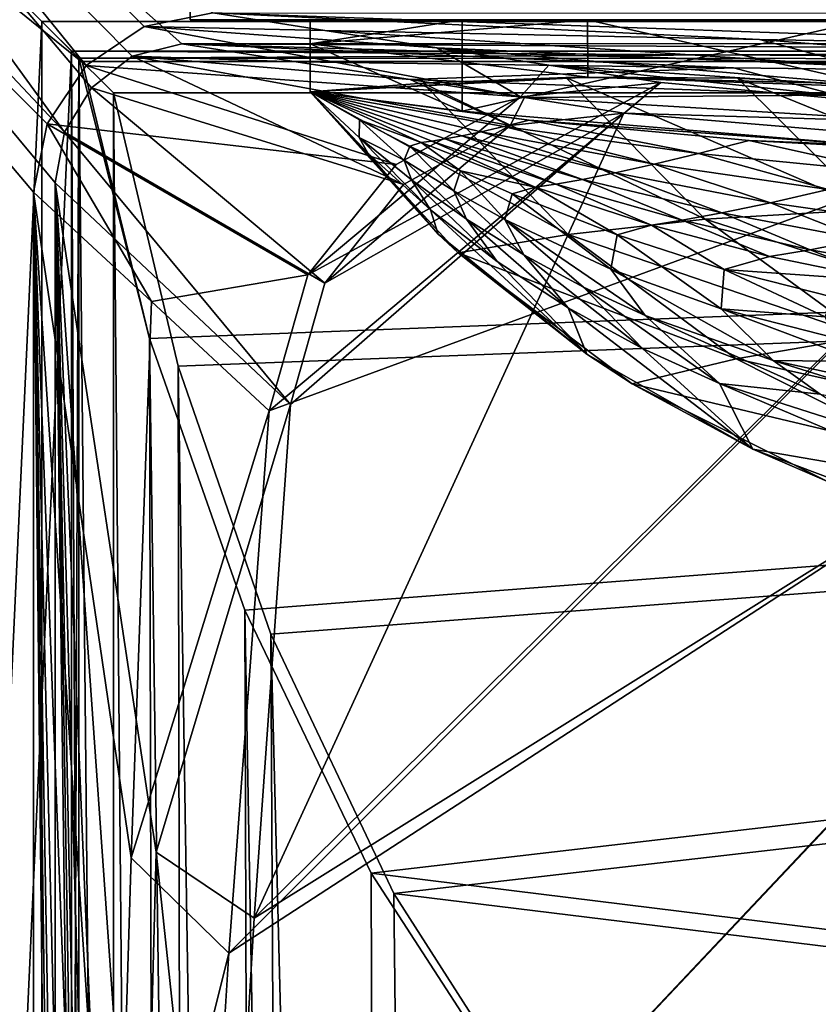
# Model space of a CAD drawing. Header units: metres. Extents: x -904 to 0, y -908 to 0.
# Tile 60 of 141: x -854 to -788, y -134 to -52. Entities that reach past the tile are written whole.
import ezdxf

# ---------------------------------------------------------------- set-up
doc = ezdxf.new("R2010")
doc.units = ezdxf.units.M

msp = doc.modelspace()

# ---------------------------------------------------------------- linework, layer by layer
at = {"layer": 'top'}
for points in [[(-839.977356, -51.567074, 2063.059814), (-839.977417, -43.566975, 2063.059814), (-839.977356, -51.567074, 163.059692)], [(-839.977417, -43.566975, 2063.059814), (-839.977417, -43.566975, 163.059692), (-839.977356, -51.567074, 163.059692)], [(-239.308899, -51.564125, 2063.059814), (-839.977417, -43.566975, 2063.059814), (-839.977356, -51.567074, 2063.059814)], [(-839.977356, -51.567074, 163.059692), (-839.977417, -43.566975, 163.059692), (-239.308899, -51.564125, 163.059692)], [(-239.308899, -51.564125, 163.059692), (-446.597717, -51.562679, 178.448685), (-839.977356, -51.567074, 163.059692)], [(-446.597717, -51.562679, 178.448685), (-467.232391, -51.565266, 179.128387), (-839.977356, -51.567074, 163.059692)], [(-839.977356, -51.567074, 2063.059814), (-467.355255, -51.565228, 2039.645508), (-239.308899, -51.564125, 2063.059814)], [(-519.952271, -51.565491, 2038.379517), (-467.355255, -51.565228, 2039.645508), (-839.977356, -51.567074, 2063.059814)], [(-839.977356, -51.567074, 163.059692), (-467.232391, -51.565266, 179.128387), (-488.072296, -51.565376, 181.206223)], [(-488.072296, -51.565376, 181.206223), (-509.120331, -51.565487, 184.762558), (-839.977356, -51.567074, 163.059692)], [(-509.120331, -51.565487, 184.762558), (-530.752747, -51.565582, 190.011917), (-839.977356, -51.567074, 163.059692)], [(-572.431702, -51.56575, 2034.584595), (-519.952271, -51.565491, 2038.379517), (-839.977356, -51.567074, 2063.059814)], [(-839.977356, -51.567074, 163.059692), (-530.752747, -51.565582, 190.011917), (-552.826843, -51.565697, 197.137772)], [(-552.826843, -51.565697, 197.137772), (-575.18042, -51.565811, 206.322891), (-839.977356, -51.567074, 163.059692)], [(-839.977356, -51.567074, 2063.059814), (-750.220703, -51.566608, 2041.852539), (-572.431702, -51.56575, 2034.584595)], [(-575.18042, -51.565811, 206.322891), (-716.040283, -51.566532, 218.190094), (-839.977356, -51.567074, 163.059692)], [(-839.977356, -51.567074, 163.059692), (-716.040283, -51.566532, 218.190094), (-738.257874, -51.566612, 215.371262)], [(-783.547546, -51.566772, 2047.543701), (-750.220703, -51.566608, 2041.852539), (-839.977356, -51.567074, 2063.059814)], [(-738.257874, -51.566612, 215.371262), (-760.885986, -51.56675, 213.047821), (-839.977356, -51.567074, 163.059692)], [(-760.885986, -51.56675, 213.047821), (-783.818665, -51.566849, 211.260315), (-839.977356, -51.567074, 163.059692)], [(-817.303101, -51.566936, 2049.44873), (-783.547546, -51.566772, 2047.543701), (-839.977356, -51.567074, 2063.059814)], [(-839.977356, -51.567074, 163.059692), (-783.818665, -51.566849, 211.260315), (-806.891174, -51.56694, 210.037842)], [(-839.977356, -51.567074, 2063.059814), (-829.977356, -51.567417, 2049.44873), (-817.303101, -51.566936, 2049.44873)], [(-806.891174, -51.56694, 210.037842), (-829.9599, -51.567055, 209.390945), (-839.977356, -51.567074, 163.059692)], [(-829.9599, -51.567055, 209.390945), (-829.977356, -51.567417, 660.948853), (-839.977356, -51.567074, 163.059692)], [(-839.977356, -51.567074, 163.059692), (-829.977356, -51.567417, 660.948853), (-839.977356, -51.567074, 2063.059814)], [(-829.977356, -51.567417, 660.948853), (-829.977356, -51.567417, 2049.44873), (-839.977356, -51.567074, 2063.059814)], [(-817.303101, -59.183365, 2048.105957), (-817.303101, -51.566936, 2049.44873), (-829.977356, -53.567028, 2049.096191)], [(-829.977356, -53.567028, 2049.096191), (-817.303101, -51.566936, 2049.44873), (-829.977356, -51.567417, 2049.44873)], [(-806.840271, -56.34148, 210.88269), (-829.977356, -53.567417, 209.743622), (-806.891174, -51.56694, 210.037842)], [(-806.891174, -51.56694, 210.037842), (-829.977356, -53.567417, 209.743622), (-829.9599, -51.567055, 209.390945)], [(-829.977356, -51.567417, 660.948853), (-829.9599, -51.567055, 209.390945), (-829.977356, -53.567417, 209.743622)], [(-829.977356, -53.567417, 660.948853), (-829.977356, -51.567417, 660.948853), (-829.977356, -53.567417, 209.743622)], [(-829.977356, -51.567417, 2049.44873), (-829.977356, -51.567417, 660.948853), (-829.977356, -53.567028, 2049.096191)], [(-829.977356, -51.567417, 660.948853), (-829.977356, -53.567417, 660.948853), (-829.977356, -53.567028, 2049.096191)], [(-783.547546, -51.566772, 2047.543701), (-817.303101, -59.183365, 2048.105957), (-783.512085, -62.000507, 2045.699951)], [(-783.547546, -51.566772, 2047.543701), (-817.303101, -51.566936, 2049.44873), (-817.303101, -59.183365, 2048.105957)], [(-783.382935, -56.923481, 212.235397), (-806.891174, -51.56694, 210.037842), (-783.818665, -51.566849, 211.260315)], [(-783.382935, -56.923481, 212.235397), (-806.840271, -56.34148, 210.88269), (-806.891174, -51.56694, 210.037842)], [(-829.977295, -57.567417, 660.948853), (-829.977356, -53.567417, 660.948853), (-829.977478, -57.567192, 627.740967)], [(-829.977356, -53.567417, 660.948853), (-829.977356, -53.567417, 209.743622), (-829.977478, -57.567192, 627.740967)], [(-829.977478, -57.567192, 627.740967), (-829.977356, -53.567417, 209.743622), (-829.977051, -57.567383, 210.448822)], [(-829.977295, -57.567417, 2048.390869), (-817.303101, -59.183365, 2048.105957), (-829.977356, -53.567028, 2049.096191)], [(-829.977295, -57.567417, 2048.390869), (-829.977356, -53.567028, 2049.096191), (-829.977295, -57.567417, 1377.948853)], [(-829.977356, -53.567028, 2049.096191), (-829.977356, -53.567417, 660.948853), (-829.977295, -57.567417, 1377.948853)], [(-806.840271, -56.34148, 210.88269), (-829.977051, -57.567383, 210.448822), (-829.977356, -53.567417, 209.743622)], [(-829.977295, -57.567417, 1377.948853), (-829.977356, -53.567417, 660.948853), (-829.977295, -57.567417, 1019.238037)], [(-829.977356, -53.567417, 660.948853), (-829.977295, -57.567417, 661.266418), (-829.977295, -57.567417, 1019.238037)], [(-829.977356, -53.567417, 660.948853), (-829.977295, -57.567417, 660.948853), (-829.977295, -57.567417, 661.266418)], [(-806.840271, -56.34148, 210.88269), (-808.682251, -56.373291, 559.949585), (-829.977051, -57.567383, 210.448822)], [(-808.682251, -56.373291, 559.949585), (-820.551208, -56.851261, 593.515869), (-829.977051, -57.567383, 210.448822)], [(-797.069763, -68.160744, 560.698425), (-820.551208, -56.851261, 593.515869), (-808.682251, -56.373291, 559.949585)], [(-806.840271, -56.34148, 210.88269), (-794.383484, -56.421658, 527.164063), (-808.682251, -56.373291, 559.949585)], [(-797.069763, -68.160744, 560.698425), (-808.682251, -56.373291, 559.949585), (-783.368286, -67.352371, 528.251831)], [(-808.682251, -56.373291, 559.949585), (-794.383484, -56.421658, 527.164063), (-783.368286, -67.352371, 528.251831)], [(-783.382935, -56.923481, 212.235397), (-777.687378, -57.342358, 495.326935), (-806.840271, -56.34148, 210.88269)], [(-777.687378, -57.342358, 495.326935), (-794.383484, -56.421658, 527.164063), (-806.840271, -56.34148, 210.88269)], [(-783.368286, -67.352371, 528.251831), (-794.383484, -56.421658, 527.164063), (-767.424622, -67.361702, 496.708527)], [(-794.383484, -56.421658, 527.164063), (-777.687378, -57.342358, 495.326935), (-767.424622, -67.361702, 496.708527)], [(-808.499451, -69.455406, 593.896729), (-829.977478, -57.567192, 627.740967), (-820.551208, -56.851261, 593.515869)], [(-829.977051, -57.567383, 210.448822), (-820.551208, -56.851261, 593.515869), (-829.977478, -57.567192, 627.740967)], [(-808.499451, -69.455406, 593.896729), (-820.551208, -56.851261, 593.515869), (-797.069763, -68.160744, 560.698425)], [(-817.647156, -70.960884, 627.740967), (-829.977478, -57.567192, 627.740967), (-808.499451, -69.455406, 593.896729)], [(-817.647156, -70.960884, 627.740967), (-819.327393, -69.40374, 660.956482), (-829.977478, -57.567192, 627.740967)], [(-819.327393, -69.40374, 660.956482), (-829.977295, -57.567417, 660.948853), (-829.977478, -57.567192, 627.740967)], [(-819.327393, -69.40374, 660.956482), (-829.977295, -57.567417, 661.266418), (-829.977295, -57.567417, 660.948853)], [(-829.977295, -57.567417, 1019.238037), (-829.977295, -57.567417, 661.266418), (-825.165039, -62.669281, 839.718262)], [(-829.977295, -57.567417, 661.266418), (-819.327393, -69.40374, 660.956482), (-825.165039, -62.669281, 839.718262)], [(-825.858093, -59.896976, 1377.948853), (-829.977295, -57.567417, 1377.948853), (-825.881348, -61.356159, 1019.153625)], [(-829.977295, -57.567417, 1377.948853), (-829.977295, -57.567417, 1019.238037), (-825.881348, -61.356159, 1019.153625)], [(-825.881348, -61.356159, 1019.153625), (-829.977295, -57.567417, 1019.238037), (-825.165039, -62.669281, 839.718262)], [(-825.858093, -59.896976, 1377.948853), (-820.718567, -61.793884, 1542.077759), (-829.977295, -57.567417, 1377.948853)], [(-820.718567, -61.793884, 1542.077759), (-819.849792, -61.675266, 1624.141602), (-829.977295, -57.567417, 1377.948853)], [(-829.977295, -57.567417, 1377.948853), (-819.849792, -61.675266, 1624.141602), (-818.726624, -61.493801, 1706.204346)], [(-817.303101, -59.183365, 2048.105957), (-829.977295, -57.567417, 2048.390869), (-811.740112, -59.927769, 2034.453003)], [(-811.740112, -59.927769, 2034.453003), (-829.977295, -57.567417, 2048.390869), (-813.854126, -60.460445, 1952.391479)], [(-829.977295, -57.567417, 2048.390869), (-815.725525, -60.89407, 1870.329468), (-813.854126, -60.460445, 1952.391479)], [(-829.977295, -57.567417, 2048.390869), (-829.977295, -57.567417, 1377.948853), (-815.725525, -60.89407, 1870.329468)], [(-829.977295, -57.567417, 1377.948853), (-817.350769, -61.236, 1788.266846), (-815.725525, -60.89407, 1870.329468)], [(-818.726624, -61.493801, 1706.204346), (-817.350769, -61.236, 1788.266846), (-829.977295, -57.567417, 1377.948853)], [(-783.512085, -62.000507, 2045.699951), (-817.303101, -59.183365, 2048.105957), (-811.740112, -59.927769, 2034.453003)], [(-825.858093, -59.896976, 1377.948853), (-825.881348, -61.356159, 1019.153625), (-822.138, -63.253952, 1198.504395)], [(-821.679932, -62.089394, 1377.948853), (-825.858093, -59.896976, 1377.948853), (-822.138, -63.253952, 1198.504395)], [(-825.858093, -59.896976, 1377.948853), (-821.679932, -62.089394, 1377.948853), (-820.718567, -61.793884, 1542.077759)], [(-813.854126, -60.460445, 1952.391479), (-815.725525, -60.89407, 1870.329468), (-801.3396, -63.601624, 1870.546509)], [(-811.740112, -59.927769, 2034.453003), (-813.854126, -60.460445, 1952.391479), (-797.625305, -62.706367, 1952.526245)], [(-797.625305, -62.706367, 1952.526245), (-813.854126, -60.460445, 1952.391479), (-801.3396, -63.601624, 1870.546509)], [(-783.512085, -62.000507, 2045.699951), (-811.740112, -59.927769, 2034.453003), (-793.427063, -61.616245, 2034.453003)], [(-793.427063, -61.616245, 2034.453003), (-811.740112, -59.927769, 2034.453003), (-797.625305, -62.706367, 1952.526245)], [(-822.138, -63.253952, 1198.504395), (-825.881348, -61.356159, 1019.153625), (-821.538818, -64.891029, 1019.065735)], [(-825.881348, -61.356159, 1019.153625), (-819.958313, -67.385384, 839.637512), (-821.538818, -64.891029, 1019.065735)], [(-825.881348, -61.356159, 1019.153625), (-825.165039, -62.669281, 839.718262), (-819.958313, -67.385384, 839.637512)], [(-817.350769, -61.236, 1788.266846), (-818.726624, -61.493801, 1706.204346), (-807.290527, -64.856674, 1706.455444)], [(-815.725525, -60.89407, 1870.329468), (-817.350769, -61.236, 1788.266846), (-804.563416, -64.314201, 1788.520508)], [(-804.563416, -64.314201, 1788.520508), (-817.350769, -61.236, 1788.266846), (-807.290527, -64.856674, 1706.455444)], [(-801.3396, -63.601624, 1870.546509), (-815.725525, -60.89407, 1870.329468), (-804.563416, -64.314201, 1788.520508)], [(-821.679932, -62.089394, 1377.948853), (-822.138, -63.253952, 1198.504395), (-818.012451, -65.822205, 1198.452148)], [(-821.679932, -62.089394, 1377.948853), (-817.443665, -64.145065, 1377.948853), (-820.718567, -61.793884, 1542.077759)], [(-817.443665, -64.145065, 1377.948853), (-821.679932, -62.089394, 1377.948853), (-818.012451, -65.822205, 1198.452148)], [(-820.718567, -61.793884, 1542.077759), (-811.233337, -65.494736, 1542.235596), (-819.849792, -61.675266, 1624.141602)], [(-820.718567, -61.793884, 1542.077759), (-817.443665, -64.145065, 1377.948853), (-811.233337, -65.494736, 1542.235596)], [(-819.849792, -61.675266, 1624.141602), (-809.515015, -65.24205, 1624.357666), (-818.726624, -61.493801, 1706.204346)], [(-811.233337, -65.494736, 1542.235596), (-809.515015, -65.24205, 1624.357666), (-819.849792, -61.675266, 1624.141602)], [(-818.726624, -61.493801, 1706.204346), (-809.515015, -65.24205, 1624.357666), (-807.290527, -64.856674, 1706.455444)], [(-797.625305, -62.706367, 1952.526245), (-781.320801, -64.300728, 1952.658936), (-793.427063, -61.616245, 2034.453003)], [(-775.069092, -62.629826, 2034.453003), (-783.512085, -62.000507, 2045.699951), (-793.427063, -61.616245, 2034.453003)], [(-781.320801, -64.300728, 1952.658936), (-775.069092, -62.629826, 2034.453003), (-793.427063, -61.616245, 2034.453003)], [(-825.165039, -62.669281, 839.718262), (-819.327393, -69.40374, 660.956482), (-819.958313, -67.385384, 839.637512)], [(-801.3396, -63.601624, 1870.546509), (-786.84906, -65.684097, 1870.760498), (-797.625305, -62.706367, 1952.526245)], [(-786.84906, -65.684097, 1870.760498), (-781.320801, -64.300728, 1952.658936), (-797.625305, -62.706367, 1952.526245)], [(-818.012451, -65.822205, 1198.452148), (-822.138, -63.253952, 1198.504395), (-816.965881, -68.156677, 1018.97467)], [(-822.138, -63.253952, 1198.504395), (-821.538818, -64.891029, 1019.065735), (-816.965881, -68.156677, 1018.97467)], [(-804.563416, -64.314201, 1788.520508), (-791.644836, -66.794395, 1788.770874), (-801.3396, -63.601624, 1870.546509)], [(-791.644836, -66.794395, 1788.770874), (-786.84906, -65.684097, 1870.760498), (-801.3396, -63.601624, 1870.546509)], [(-818.012451, -65.822205, 1198.452148), (-813.763428, -68.196999, 1198.398438), (-817.443665, -64.145065, 1377.948853)], [(-813.763428, -68.196999, 1198.398438), (-813.152405, -66.063393, 1377.948853), (-817.443665, -64.145065, 1377.948853)], [(-817.443665, -64.145065, 1377.948853), (-813.152405, -66.063393, 1377.948853), (-811.233337, -65.494736, 1542.235596)], [(-807.290527, -64.856674, 1706.455444), (-795.699463, -67.646606, 1706.703857), (-804.563416, -64.314201, 1788.520508)], [(-795.699463, -67.646606, 1706.703857), (-791.644836, -66.794395, 1788.770874), (-804.563416, -64.314201, 1788.520508)], [(-816.965881, -68.156677, 1018.97467), (-821.538818, -64.891029, 1019.065735), (-814.387878, -71.688072, 839.553162)], [(-821.538818, -64.891029, 1019.065735), (-819.958313, -67.385384, 839.637512), (-814.387878, -71.688072, 839.553162)], [(-811.233337, -65.494736, 1542.235596), (-813.152405, -66.063393, 1377.948853), (-804.421814, -69.483337, 1377.948853)], [(-809.515015, -65.24205, 1624.357666), (-811.233337, -65.494736, 1542.235596), (-801.554932, -68.65638, 1542.393066)], [(-811.233337, -65.494736, 1542.235596), (-804.421814, -69.483337, 1377.948853), (-801.554932, -68.65638, 1542.393066)], [(-809.515015, -65.24205, 1624.357666), (-799.004517, -68.25634, 1624.57251), (-807.290527, -64.856674, 1706.455444)], [(-799.004517, -68.25634, 1624.57251), (-809.515015, -65.24205, 1624.357666), (-801.554932, -68.65638, 1542.393066)], [(-807.290527, -64.856674, 1706.455444), (-799.004517, -68.25634, 1624.57251), (-795.699463, -67.646606, 1706.703857)], [(-816.965881, -68.156677, 1018.97467), (-812.184326, -71.136375, 1018.880737), (-818.012451, -65.822205, 1198.452148)], [(-812.184326, -71.136375, 1018.880737), (-813.763428, -68.196999, 1198.398438), (-818.012451, -65.822205, 1198.452148)], [(-813.152405, -66.063393, 1377.948853), (-813.763428, -68.196999, 1198.398438), (-804.940002, -72.338387, 1198.286621)], [(-804.421814, -69.483337, 1377.948853), (-813.152405, -66.063393, 1377.948853), (-804.940002, -72.338387, 1198.286621)], [(-786.84906, -65.684097, 1870.760498), (-791.644836, -66.794395, 1788.770874), (-778.624084, -68.671196, 1789.017456)], [(-791.644836, -66.794395, 1788.770874), (-795.699463, -67.646606, 1706.703857), (-783.983093, -69.856628, 1706.949097)], [(-778.624084, -68.671196, 1789.017456), (-791.644836, -66.794395, 1788.770874), (-783.983093, -69.856628, 1706.949097)], [(-819.327393, -69.40374, 660.956482), (-806.934814, -79.402489, 660.694641), (-819.958313, -67.385384, 839.637512)], [(-819.958313, -67.385384, 839.637512), (-806.934814, -79.402489, 660.694641), (-814.387878, -71.688072, 839.553162)], [(-799.004517, -68.25634, 1624.57251), (-788.348694, -70.709717, 1624.785278), (-795.699463, -67.646606, 1706.703857)], [(-783.368286, -67.352371, 528.251831), (-770.84729, -76.531425, 529.465881), (-797.069763, -68.160744, 560.698425)], [(-795.699463, -67.646606, 1706.703857), (-788.348694, -70.709717, 1624.785278), (-783.983093, -69.856628, 1706.949097)], [(-814.387878, -71.688072, 839.553162), (-808.491272, -75.549576, 839.46582), (-816.965881, -68.156677, 1018.97467)], [(-808.491272, -75.549576, 839.46582), (-812.184326, -71.136375, 1018.880737), (-816.965881, -68.156677, 1018.97467)], [(-812.184326, -71.136375, 1018.880737), (-807.215637, -73.815102, 1018.784363), (-813.763428, -68.196999, 1198.398438)], [(-807.215637, -73.815102, 1018.784363), (-802.081665, -76.180763, 1018.685852), (-813.763428, -68.196999, 1198.398438)], [(-813.763428, -68.196999, 1198.398438), (-802.081665, -76.180763, 1018.685852), (-804.940002, -72.338387, 1198.286621)], [(-783.737427, -77.940659, 561.552246), (-808.499451, -69.455406, 593.896729), (-797.069763, -68.160744, 560.698425)], [(-804.421814, -69.483337, 1377.948853), (-795.509399, -72.346771, 1377.948853), (-801.554932, -68.65638, 1542.393066)], [(-801.554932, -68.65638, 1542.393066), (-791.714417, -71.269104, 1542.549683), (-799.004517, -68.25634, 1624.57251)], [(-801.554932, -68.65638, 1542.393066), (-795.509399, -72.346771, 1377.948853), (-791.714417, -71.269104, 1542.549683)], [(-791.714417, -71.269104, 1542.549683), (-788.348694, -70.709717, 1624.785278), (-799.004517, -68.25634, 1624.57251)], [(-770.84729, -76.531425, 529.465881), (-783.737427, -77.940659, 561.552246), (-797.069763, -68.160744, 560.698425)], [(-806.934814, -79.402489, 660.694641), (-819.327393, -69.40374, 660.956482), (-817.647156, -70.960884, 627.740967)], [(-794.509888, -79.80249, 594.342224), (-817.647156, -70.960884, 627.740967), (-808.499451, -69.455406, 593.896729)], [(-794.509888, -79.80249, 594.342224), (-808.499451, -69.455406, 593.896729), (-783.737427, -77.940659, 561.552246)], [(-804.421814, -69.483337, 1377.948853), (-804.940002, -72.338387, 1198.286621), (-795.755066, -75.633667, 1198.169922)], [(-795.509399, -72.346771, 1377.948853), (-804.421814, -69.483337, 1377.948853), (-795.755066, -75.633667, 1198.169922)], [(-788.348694, -70.709717, 1624.785278), (-777.57782, -72.595024, 1624.995483), (-783.983093, -69.856628, 1706.949097)], [(-803.156372, -81.858925, 627.740967), (-817.647156, -70.960884, 627.740967), (-794.509888, -79.80249, 594.342224)], [(-803.156372, -81.858925, 627.740967), (-806.934814, -79.402489, 660.694641), (-817.647156, -70.960884, 627.740967)], [(-808.491272, -75.549576, 839.46582), (-802.307129, -78.944008, 839.376038), (-812.184326, -71.136375, 1018.880737)], [(-802.307129, -78.944008, 839.376038), (-807.215637, -73.815102, 1018.784363), (-812.184326, -71.136375, 1018.880737)], [(-795.509399, -72.346771, 1377.948853), (-781.742615, -73.324615, 1542.704956), (-791.714417, -71.269104, 1542.549683)], [(-791.714417, -71.269104, 1542.549683), (-781.742615, -73.324615, 1542.704956), (-788.348694, -70.709717, 1624.785278)], [(-781.742615, -73.324615, 1542.704956), (-777.57782, -72.595024, 1624.995483), (-788.348694, -70.709717, 1624.785278)], [(-806.934814, -79.402489, 660.694641), (-808.491272, -75.549576, 839.46582), (-814.387878, -71.688072, 839.553162)], [(-802.081665, -76.180763, 1018.685852), (-791.407349, -79.931107, 1018.484314), (-804.940002, -72.338387, 1198.286621)], [(-804.940002, -72.338387, 1198.286621), (-791.407349, -79.931107, 1018.484314), (-795.755066, -75.633667, 1198.169922)], [(-795.509399, -72.346771, 1377.948853), (-795.755066, -75.633667, 1198.169922), (-787.087708, -76.290703, 1287.999023)], [(-786.436157, -74.65007, 1377.948853), (-795.509399, -72.346771, 1377.948853), (-787.087708, -76.290703, 1287.999023)], [(-795.509399, -72.346771, 1377.948853), (-786.436157, -74.65007, 1377.948853), (-781.742615, -73.324615, 1542.704956)], [(-795.874512, -81.851143, 839.284241), (-807.215637, -73.815102, 1018.784363), (-802.307129, -78.944008, 839.376038)], [(-802.081665, -76.180763, 1018.685852), (-807.215637, -73.815102, 1018.784363), (-795.874512, -81.851143, 839.284241)], [(-806.934814, -79.402489, 660.694641), (-793.110535, -87.305923, 660.487671), (-808.491272, -75.549576, 839.46582)], [(-793.110535, -87.305923, 660.487671), (-802.307129, -78.944008, 839.376038), (-808.491272, -75.549576, 839.46582)], [(-802.081665, -76.180763, 1018.685852), (-795.874512, -81.851143, 839.284241), (-787.497498, -82.738747, 928.739868)], [(-791.407349, -79.931107, 1018.484314), (-802.081665, -76.180763, 1018.685852), (-787.497498, -82.738747, 928.739868)], [(-791.407349, -79.931107, 1018.484314), (-784.058411, -80.023506, 1108.13208), (-795.755066, -75.633667, 1198.169922)], [(-795.755066, -75.633667, 1198.169922), (-784.058411, -80.023506, 1108.13208), (-786.300537, -78.04879, 1198.049438)], [(-787.087708, -76.290703, 1287.999023), (-795.755066, -75.633667, 1198.169922), (-786.300537, -78.04879, 1198.049438)], [(-769.027832, -85.47599, 562.489075), (-794.509888, -79.80249, 594.342224), (-783.737427, -77.940659, 561.552246)], [(-793.110535, -87.305923, 660.487671), (-806.934814, -79.402489, 660.694641), (-803.156372, -81.858925, 627.740967)], [(-793.110535, -87.305923, 660.487671), (-795.874512, -81.851143, 839.284241), (-802.307129, -78.944008, 839.376038)], [(-778.972656, -87.624039, 594.839844), (-803.156372, -81.858925, 627.740967), (-794.509888, -79.80249, 594.342224)], [(-778.972656, -87.624039, 594.839844), (-794.509888, -79.80249, 594.342224), (-769.027832, -85.47599, 562.489075)], [(-791.407349, -79.931107, 1018.484314), (-787.497498, -82.738747, 928.739868), (-775.157959, -85.043076, 928.526428)], [(-784.058411, -80.023506, 1108.13208), (-791.407349, -79.931107, 1018.484314), (-780.34845, -82.320107, 1018.279419)], [(-791.407349, -79.931107, 1018.484314), (-775.157959, -85.043076, 928.526428), (-780.34845, -82.320107, 1018.279419)], [(-786.941162, -89.960182, 627.740967), (-803.156372, -81.858925, 627.740967), (-778.972656, -87.624039, 594.839844)], [(-786.941162, -89.960182, 627.740967), (-793.110535, -87.305923, 660.487671), (-803.156372, -81.858925, 627.740967)], [(-776.184204, -90.23365, 749.583557), (-795.874512, -81.851143, 839.284241), (-793.110535, -87.305923, 660.487671)], [(-795.874512, -81.851143, 839.284241), (-782.424255, -86.135422, 839.096924), (-787.497498, -82.738747, 928.739868)], [(-795.874512, -81.851143, 839.284241), (-776.184204, -90.23365, 749.583557), (-782.424255, -86.135422, 839.096924)], [(-778.207214, -92.91716, 660.340759), (-793.110535, -87.305923, 660.487671), (-786.941162, -89.960182, 627.740967)], [(-778.207214, -92.91716, 660.340759), (-776.184204, -90.23365, 749.583557), (-793.110535, -87.305923, 660.487671)]]:
    msp.add_3dface(points, dxfattribs=at)
at = {"layer": 'top0123458'}
for points in [[(-890.808289, -21.156561, 160.059708), (-882.848145, -13.196362, 160.059708), (-848.625793, -55.379208, 160.059708)], [(-882.848145, -13.196362, 160.059708), (-843.783691, -52.143795, 160.059708), (-848.625793, -55.379208, 160.059708)], [(-882.848145, -13.196362, 160.059708), (-838.07196, -51.007679, 160.059708), (-843.783691, -52.143795, 160.059708)], [(-887.808289, -21.156561, 163.059708), (-850.419434, -60.912811, 163.059708), (-882.848145, -16.196362, 163.059708)], [(-844.798462, -54.613621, 163.059708), (-840.648193, -53.564903, 163.059708), (-882.848145, -16.196362, 163.059708)], [(-840.648193, -53.564903, 163.059708), (-243.739731, -53.519718, 163.059708), (-882.848145, -16.196362, 163.059708)], [(-882.848145, -16.196362, 163.059708), (-243.739731, -53.519718, 163.059708), (-21.156561, -16.196362, 163.059708)], [(-882.848145, -16.196362, 163.059708), (-850.419434, -60.912811, 163.059708), (-848.193542, -57.239868, 163.059708)], [(-848.193542, -57.239868, 163.059708), (-844.798462, -54.613621, 163.059708), (-882.848145, -16.196362, 163.059708)], [(-851.861267, -60.221352, 160.059708), (-852.997375, -65.933052, 160.059708), (-890.808289, -21.156561, 160.059708)], [(-852.997375, -65.933052, 160.059708), (-852.997375, -838.075195, 160.059708), (-890.808289, -21.156561, 160.059708)], [(-890.808289, -21.156561, 160.059708), (-852.997375, -838.075195, 160.059708), (-890.808289, -882.851196, 160.059708)], [(-848.625793, -55.379208, 160.059708), (-851.861267, -60.221352, 160.059708), (-890.808289, -21.156561, 160.059708)], [(-887.808289, -882.851196, 163.059708), (-851.22168, -839.286743, 163.059708), (-887.808289, -21.156561, 163.059708)], [(-851.22168, -839.286743, 163.059708), (-851.196777, -65.135635, 163.059708), (-887.808289, -21.156561, 163.059708)], [(-887.808289, -21.156561, 163.059708), (-851.196777, -65.135635, 163.059708), (-850.419434, -60.912811, 163.059708)], [(-843.783691, -52.143795, 160.059708), (-838.07196, -51.007679, 160.059708), (-828.743713, -52.453255, 151.04332)], [(-828.743713, -52.453255, 151.04332), (-838.07196, -51.007679, 160.059708), (-792.569336, -53.213612, 151.023407)], [(-838.07196, -51.007679, 160.059708), (-756.383728, -53.87439, 151.006119), (-792.569336, -53.213612, 151.023407)], [(-838.07196, -51.007679, 160.059708), (-245.037064, -51.013153, 160.059708), (-756.383728, -53.87439, 151.006119)], [(-848.625793, -55.379208, 160.059708), (-843.783691, -52.143795, 160.059708), (-812.467041, -57.985153, 123.962868)], [(-812.467041, -57.985153, 123.962868), (-843.783691, -52.143795, 160.059708), (-819.415466, -53.89883, 142.026932)], [(-843.783691, -52.143795, 160.059708), (-828.743713, -52.453255, 151.04332), (-819.415466, -53.89883, 142.026932)], [(-819.415466, -53.89883, 142.026932), (-828.743713, -52.453255, 151.04332), (-784.162048, -55.419205, 141.987122)], [(-828.743713, -52.453255, 151.04332), (-792.569336, -53.213612, 151.023407), (-784.162048, -55.419205, 141.987122)], [(-784.162048, -55.419205, 141.987122), (-792.569336, -53.213612, 151.023407), (-748.891479, -56.740417, 141.95253)], [(-792.569336, -53.213612, 151.023407), (-756.383728, -53.87439, 151.006119), (-748.891479, -56.740417, 141.95253)], [(-831.139282, -55.058971, 153.736267), (-840.648193, -53.564903, 163.059708), (-844.798462, -54.613621, 163.059708)], [(-840.648193, -53.564903, 163.059708), (-321.351837, -56.113968, 154.215454), (-243.739731, -53.519718, 163.059708)], [(-794.722351, -55.581902, 153.970291), (-758.300171, -56.021832, 154.161804), (-840.648193, -53.564903, 163.059708)], [(-758.300171, -56.021832, 154.161804), (-321.351837, -56.113968, 154.215454), (-840.648193, -53.564903, 163.059708)], [(-840.648193, -53.564903, 163.059708), (-831.139282, -55.058971, 153.736267), (-794.722351, -55.581902, 153.970291)], [(-810.087219, -55.344406, 133.010544), (-819.415466, -53.89883, 142.026932), (-775.754761, -57.624794, 132.950836)], [(-819.415466, -53.89883, 142.026932), (-784.162048, -55.419205, 141.987122), (-775.754761, -57.624794, 132.950836)], [(-819.415466, -53.89883, 142.026932), (-810.087219, -55.344406, 133.010544), (-812.467041, -57.985153, 123.962868)], [(-848.193542, -57.239868, 163.059708), (-822.198608, -65.285965, 126.77272), (-844.798462, -54.613621, 163.059708)], [(-822.198608, -65.285965, 126.77272), (-813.307373, -60.384686, 126.901062), (-844.798462, -54.613621, 163.059708)], [(-844.798462, -54.613621, 163.059708), (-813.307373, -60.384686, 126.901062), (-821.63385, -56.550457, 144.407562)], [(-821.63385, -56.550457, 144.407562), (-831.139282, -55.058971, 153.736267), (-844.798462, -54.613621, 163.059708)], [(-851.861267, -60.221352, 160.059708), (-848.625793, -55.379208, 160.059708), (-822.802551, -63.612343, 123.815521)], [(-822.802551, -63.612343, 123.815521), (-848.625793, -55.379208, 160.059708), (-812.467041, -57.985153, 123.962868)], [(-831.139282, -55.058971, 153.736267), (-821.63385, -56.550457, 144.407562), (-794.722351, -55.581902, 153.970291)], [(-821.63385, -56.550457, 144.407562), (-786.15271, -57.856777, 144.639053), (-794.722351, -55.581902, 153.970291)], [(-810.087219, -55.344406, 133.010544), (-800.758911, -56.789982, 123.994171), (-812.467041, -57.985153, 123.962868)], [(-800.758911, -56.789982, 123.994171), (-810.087219, -55.344406, 133.010544), (-767.347473, -59.830387, 123.914551)], [(-810.087219, -55.344406, 133.010544), (-775.754761, -57.624794, 132.950836), (-767.347473, -59.830387, 123.914551)], [(-786.15271, -57.856777, 144.639053), (-758.300171, -56.021832, 154.161804), (-794.722351, -55.581902, 153.970291)], [(-850.419434, -60.912811, 163.059708), (-828.746399, -73.495956, 126.557732), (-848.193542, -57.239868, 163.059708)], [(-828.746399, -73.495956, 126.557732), (-822.198608, -65.285965, 126.77272), (-848.193542, -57.239868, 163.059708)], [(-830.159363, -72.795563, 123.57505), (-800.758911, -56.789982, 123.994171), (-833.39563, -84.107132, 123.278839)], [(-800.758911, -56.789982, 123.994171), (-767.347473, -59.830387, 123.914551), (-833.39563, -84.107132, 123.278839)], [(-812.467041, -57.985153, 123.962868), (-800.758911, -56.789982, 123.994171), (-830.159363, -72.795563, 123.57505)], [(-821.63385, -56.550457, 144.407562), (-812.132507, -58.038654, 135.074081), (-786.15271, -57.856777, 144.639053)], [(-813.307373, -60.384686, 126.901062), (-812.132507, -58.038654, 135.074081), (-821.63385, -56.550457, 144.407562)], [(-822.802551, -63.612343, 123.815521), (-812.467041, -57.985153, 123.962868), (-830.159363, -72.795563, 123.57505)], [(-813.307373, -60.384686, 126.901062), (-803.848206, -59.333576, 126.928589), (-812.132507, -58.038654, 135.074081)], [(-812.132507, -58.038654, 135.074081), (-777.586792, -60.129864, 135.303894), (-786.15271, -57.856777, 144.639053)], [(-812.132507, -58.038654, 135.074081), (-803.848206, -59.333576, 126.928589), (-777.586792, -60.129864, 135.303894)], [(-834.635315, -126.351448, 125.173668), (-769.721191, -62.193958, 126.853691), (-803.848206, -59.333576, 126.928589)], [(-803.848206, -59.333576, 126.928589), (-831.615356, -83.59404, 126.293304), (-834.635315, -126.351448, 125.173668)], [(-828.746399, -73.495956, 126.557732), (-831.615356, -83.59404, 126.293304), (-803.848206, -59.333576, 126.928589)], [(-813.307373, -60.384686, 126.901062), (-828.746399, -73.495956, 126.557732), (-803.848206, -59.333576, 126.928589)], [(-803.848206, -59.333576, 126.928589), (-769.721191, -62.193958, 126.853691), (-777.586792, -60.129864, 135.303894)], [(-852.997375, -65.933052, 160.059708), (-851.861267, -60.221352, 160.059708), (-843.196533, -75.020088, 141.669266)], [(-851.861267, -60.221352, 160.059708), (-830.159363, -72.795563, 123.57505), (-843.196533, -75.020088, 141.669266)], [(-830.159363, -72.795563, 123.57505), (-851.861267, -60.221352, 160.059708), (-822.802551, -63.612343, 123.815521)], [(-833.39563, -84.107132, 123.278839), (-767.347473, -59.830387, 123.914551), (-836.753357, -129.263702, 122.096375)], [(-767.347473, -59.830387, 123.914551), (-733.906982, -62.472473, 123.845367), (-836.753357, -129.263702, 122.096375)], [(-813.307373, -60.384686, 126.901062), (-822.198608, -65.285965, 126.77272), (-828.746399, -73.495956, 126.557732)], [(-851.196777, -65.135635, 163.059708), (-831.615356, -83.59404, 126.293304), (-850.419434, -60.912811, 163.059708)], [(-831.615356, -83.59404, 126.293304), (-828.746399, -73.495956, 126.557732), (-850.419434, -60.912811, 163.059708)], [(-735.815308, -64.683243, 126.788506), (-769.721191, -62.193958, 126.853691), (-834.635315, -126.351448, 125.173668)], [(-836.753357, -129.263702, 122.096375), (-733.906982, -62.472473, 123.845367), (-839.567505, -174.543259, 120.91069)], [(-733.906982, -62.472473, 123.845367), (-666.961548, -66.560753, 123.738312), (-839.567505, -174.543259, 120.91069)], [(-667.033875, -68.613251, 126.685593), (-735.815308, -64.683243, 126.788506), (-837.339233, -172.181793, 123.973557)], [(-837.339233, -172.181793, 123.973557), (-735.815308, -64.683243, 126.788506), (-834.635315, -126.351448, 125.173668)], [(-851.22168, -839.286743, 163.059708), (-846.315063, -446.429077, 139.342911), (-851.196777, -65.135635, 163.059708)], [(-831.615356, -83.59404, 126.293304), (-851.196777, -65.135635, 163.059708), (-842.804443, -120.861649, 143.85112)], [(-851.196777, -65.135635, 163.059708), (-844.012024, -167.350891, 143.090469), (-842.804443, -120.861649, 143.85112)], [(-846.315063, -446.429077, 139.342911), (-846.519226, -353.389709, 140.422836), (-851.196777, -65.135635, 163.059708)], [(-851.196777, -65.135635, 163.059708), (-846.519226, -353.389709, 140.422836), (-846.255188, -306.871796, 141.026245)], [(-844.012024, -167.350891, 143.090469), (-851.196777, -65.135635, 163.059708), (-844.995728, -213.850296, 142.362457)], [(-851.196777, -65.135635, 163.059708), (-845.746216, -260.357971, 141.673019), (-844.995728, -213.850296, 142.362457)], [(-846.255188, -306.871796, 141.026245), (-845.746216, -260.357971, 141.673019), (-851.196777, -65.135635, 163.059708)], [(-849.156006, -352.978607, 138.106812), (-848.941895, -445.726074, 136.931274), (-852.997375, -65.933052, 160.059708)], [(-848.941895, -445.726074, 136.931274), (-848.4375, -492.117371, 136.350708), (-852.997375, -65.933052, 160.059708)], [(-852.997375, -65.933052, 160.059708), (-848.4375, -492.117371, 136.350708), (-852.997375, -838.075195, 160.059708)], [(-843.196533, -75.020088, 141.669266), (-844.875366, -121.315903, 141.078033), (-852.997375, -65.933052, 160.059708)], [(-844.875366, -121.315903, 141.078033), (-846.28241, -167.626755, 140.485199), (-852.997375, -65.933052, 160.059708)], [(-852.997375, -65.933052, 160.059708), (-846.28241, -167.626755, 140.485199), (-847.416199, -213.948914, 139.890671)], [(-847.416199, -213.948914, 139.890671), (-848.273926, -260.281189, 139.295227), (-852.997375, -65.933052, 160.059708)], [(-848.273926, -260.281189, 139.295227), (-848.85376, -306.624023, 138.700104), (-852.997375, -65.933052, 160.059708)], [(-852.997375, -65.933052, 160.059708), (-848.85376, -306.624023, 138.700104), (-849.156006, -352.978607, 138.106812)], [(-839.567505, -174.543259, 120.91069), (-666.961548, -66.560753, 123.738312), (-841.835022, -219.950729, 119.721657)], [(-666.961548, -66.560753, 123.738312), (-599.944275, -69.05455, 123.673012), (-841.835022, -219.950729, 119.721657)], [(-600.154419, -70.951744, 126.624359), (-667.033875, -68.613251, 126.685593), (-839.588257, -220.131897, 122.717934)], [(-839.588257, -220.131897, 122.717934), (-667.033875, -68.613251, 126.685593), (-837.339233, -172.181793, 123.973557)], [(-841.835022, -219.950729, 119.721657), (-599.944275, -69.05455, 123.673012), (-843.550476, -265.429565, 118.530746)], [(-599.944275, -69.05455, 123.673012), (-532.85614, -69.952972, 123.649483), (-843.550476, -265.429565, 118.530746)], [(-532.85614, -69.952972, 123.649483), (-845.314697, -356.196716, 116.153923), (-844.710205, -310.88327, 117.3405)], [(-845.314697, -356.196716, 116.153923), (-532.85614, -69.952972, 123.649483), (-452.00235, -701.143799, 107.12117)], [(-843.550476, -265.429565, 118.530746), (-532.85614, -69.952972, 123.649483), (-844.710205, -310.88327, 117.3405)], [(-452.00235, -703.006531, 110.073418), (-466.087311, -71.13604, 126.61953), (-842.808655, -357.886719, 119.110703)], [(-466.087311, -71.13604, 126.61953), (-842.252869, -311.222351, 120.332649), (-842.808655, -357.886719, 119.110703)], [(-466.087311, -71.13604, 126.61953), (-600.154419, -70.951744, 126.624359), (-842.252869, -311.222351, 120.332649)], [(-600.154419, -70.951744, 126.624359), (-841.194275, -266.083832, 121.514641), (-842.252869, -311.222351, 120.332649)], [(-841.194275, -266.083832, 121.514641), (-600.154419, -70.951744, 126.624359), (-839.588257, -220.131897, 122.717934)], [(-843.196533, -75.020088, 141.669266), (-830.159363, -72.795563, 123.57505), (-833.39563, -84.107132, 123.278839)], [(-844.875366, -121.315903, 141.078033), (-843.196533, -75.020088, 141.669266), (-833.39563, -84.107132, 123.278839)], [(-836.753357, -129.263702, 122.096375), (-844.875366, -121.315903, 141.078033), (-833.39563, -84.107132, 123.278839)], [(-842.804443, -120.861649, 143.85112), (-834.635315, -126.351448, 125.173668), (-831.615356, -83.59404, 126.293304)], [(-844.012024, -167.350891, 143.090469), (-837.339233, -172.181793, 123.973557), (-842.804443, -120.861649, 143.85112)], [(-837.339233, -172.181793, 123.973557), (-834.635315, -126.351448, 125.173668), (-842.804443, -120.861649, 143.85112)], [(-846.28241, -167.626755, 140.485199), (-844.875366, -121.315903, 141.078033), (-836.753357, -129.263702, 122.096375)], [(-839.567505, -174.543259, 120.91069), (-846.28241, -167.626755, 140.485199), (-836.753357, -129.263702, 122.096375)]]:
    msp.add_3dface(points, dxfattribs=at)
at = {"layer": 'top0123459'}
for points in [[(-891.002319, -891.003967, 2065.280029), (-852.304321, -51.701962, 2065.280029), (-891.002319, -13.003942, 2065.280029)], [(-852.304321, -51.701962, 2065.280029), (-244.002335, -51.701962, 2065.280029), (-891.002319, -13.003942, 2065.280029)], [(-891.002319, -13.003942, 2065.280029), (-244.002335, -51.701962, 2065.280029), (-13.00234, -13.003942, 2065.280029)], [(-888.002319, -888.003967, 2063.023926), (-888.002319, -16.003942, 2063.023926), (-849.833435, -54.172817, 2063.023926)], [(-888.002319, -16.003942, 2063.023926), (-244.002335, -54.172817, 2063.023926), (-849.833435, -54.172817, 2063.023926)], [(-888.002319, -16.003942, 2063.023926), (-16.00234, -16.003942, 2063.023926), (-244.002335, -54.172817, 2063.023926)], [(-852.304321, -851.731201, 2065.280029), (-852.304321, -51.701962, 2065.280029), (-891.002319, -891.003967, 2065.280029)], [(-849.24353, -54.762726, 2076.154541), (-244.002335, -51.701962, 2065.280029), (-852.304321, -51.701962, 2065.280029)], [(-849.24353, -54.762726, 2076.154541), (-852.304321, -51.701962, 2065.280029), (-852.304321, -851.731201, 2065.280029)], [(-244.002335, -55.045334, 2077.158691), (-244.002335, -51.701962, 2065.280029), (-849.24353, -54.762726, 2076.154541)], [(-849.833435, -54.172817, 2063.023926), (-849.833435, -849.639465, 2063.023926), (-888.002319, -888.003967, 2063.023926)], [(-849.24353, -844.71228, 2076.154541), (-849.24353, -54.762726, 2076.154541), (-852.304321, -851.731201, 2065.280029)], [(-849.833435, -849.639465, 2063.023926), (-849.833435, -54.172817, 2063.023926), (-846.345764, -841.640808, 2075.415527)], [(-849.833435, -54.172817, 2063.023926), (-846.345764, -57.660503, 2075.415527), (-846.345764, -841.640808, 2075.415527)], [(-846.345764, -57.660503, 2075.415527), (-849.833435, -54.172817, 2063.023926), (-244.002335, -57.660503, 2075.415527)], [(-849.833435, -54.172817, 2063.023926), (-244.002335, -54.172817, 2063.023926), (-244.002335, -57.660503, 2075.415527)], [(-848.960938, -55.045334, 2077.158691), (-244.002335, -55.045334, 2077.158691), (-849.24353, -54.762726, 2076.154541)], [(-843.345886, -78.11087, 2092.53418), (-849.24353, -54.762726, 2076.154541), (-841.588074, -829.709656, 2096.332031)], [(-841.588074, -829.709656, 2096.332031), (-849.24353, -54.762726, 2076.154541), (-849.24353, -844.71228, 2076.154541)], [(-843.345886, -78.11087, 2092.53418), (-848.960938, -55.045334, 2077.158691), (-849.24353, -54.762726, 2076.154541)], [(-244.002335, -55.045334, 2077.158691), (-848.960938, -55.045334, 2077.158691), (-843.345886, -78.11087, 2092.53418)], [(-843.345886, -78.11087, 2092.53418), (-835.401428, -100.710602, 2107.599121), (-244.002335, -55.045334, 2077.158691)], [(-835.401428, -100.710602, 2107.599121), (-824.8797, -122.58963, 2122.183594), (-244.002335, -55.045334, 2077.158691)], [(-244.002335, -55.045334, 2077.158691), (-824.8797, -122.58963, 2122.183594), (-244.002335, -194.321701, 2170)], [(-840.953247, -80.402924, 2090.575439), (-846.345764, -57.660503, 2075.415527), (-244.002335, -57.660503, 2075.415527)], [(-840.953247, -80.402924, 2090.575439), (-839.533081, -828.030334, 2093.728027), (-846.345764, -57.660503, 2075.415527)], [(-839.533081, -828.030334, 2093.728027), (-846.345764, -841.640808, 2075.415527), (-846.345764, -57.660503, 2075.415527)], [(-244.002335, -57.660503, 2075.415527), (-833.25354, -102.699234, 2105.438232), (-840.953247, -80.402924, 2090.575439)], [(-823.011292, -124.286552, 2119.828125), (-833.25354, -102.699234, 2105.438232), (-244.002335, -57.660503, 2075.415527)], [(-244.002335, -195.267593, 2167.144043), (-823.011292, -124.286552, 2119.828125), (-244.002335, -57.660503, 2075.415527)], [(-835.401428, -100.710602, 2107.599121), (-843.345886, -78.11087, 2092.53418), (-833.115845, -816.795166, 2111.160889)], [(-833.115845, -816.795166, 2111.160889), (-843.345886, -78.11087, 2092.53418), (-841.588074, -829.709656, 2096.332031)], [(-833.25354, -102.699234, 2105.438232), (-829.498779, -812.70166, 2111.231689), (-840.953247, -80.402924, 2090.575439)], [(-829.498779, -812.70166, 2111.231689), (-839.533081, -828.030334, 2093.728027), (-840.953247, -80.402924, 2090.575439)], [(-824.8797, -122.58963, 2122.183594), (-835.401428, -100.710602, 2107.599121), (-822.840149, -803.475952, 2124.565674)], [(-822.840149, -803.475952, 2124.565674), (-835.401428, -100.710602, 2107.599121), (-833.115845, -816.795166, 2111.160889)], [(-823.011292, -124.286552, 2119.828125), (-815.512573, -795.266968, 2128.132813), (-833.25354, -102.699234, 2105.438232)], [(-815.512573, -795.266968, 2128.132813), (-829.498779, -812.70166, 2111.231689), (-833.25354, -102.699234, 2105.438232)], [(-824.8797, -122.58963, 2122.183594), (-811.431824, -143.359833, 2136.029053), (-244.002335, -194.321701, 2170)], [(-811.431824, -143.359833, 2136.029053), (-824.8797, -122.58963, 2122.183594), (-822.840149, -803.475952, 2124.565674)], [(-244.002335, -195.267593, 2167.144043), (-809.881531, -144.793747, 2133.498291), (-823.011292, -124.286552, 2119.828125)], [(-815.512573, -795.266968, 2128.132813), (-823.011292, -124.286552, 2119.828125), (-809.881531, -144.793747, 2133.498291)]]:
    msp.add_3dface(points, dxfattribs=at)

doc.saveas('drawing.dxf')
